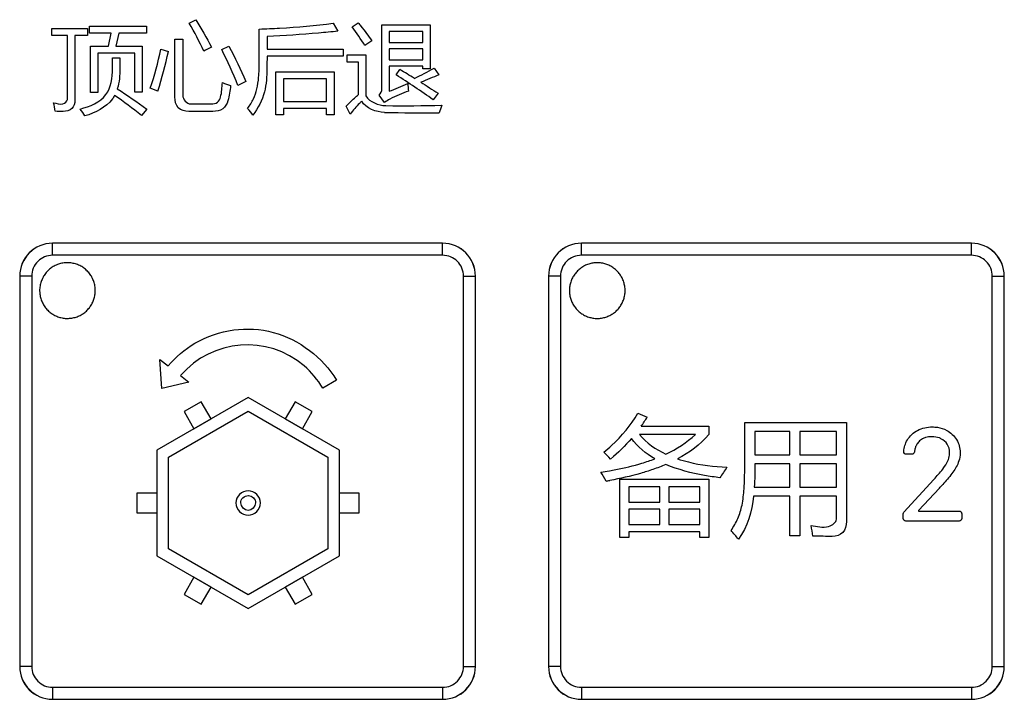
# Model space of a CAD drawing. Header units: millimetres. Extents: x 0 to 1189, y 0 to 841.
# Tile 19 of 64: x 220 to 255, y 320 to 344. Entities that reach past the tile are written whole.
import ezdxf

# ---------------------------------------------------------------- set-up
doc = ezdxf.new("R2010")
doc.units = ezdxf.units.MM
doc.header["$LTSCALE"] = 65.395
doc.layers.add('NC500E-SECONDXF_CONTINUOUS_LINE', color=7, linetype='CONTINUOUS')

msp = doc.modelspace()

# ---------------------------------------------------------------- linework, layer by layer
at = {"layer": 'NC500E-SECONDXF_CONTINUOUS_LINE', "color": 7, "linetype": 'Continuous'}
for p, q in [((220.937, 343.521), (220.937, 343.772)), ((220.937, 343.772), (222.218, 343.772)), ((222.218, 343.772), (222.218, 343.521)), ((222.284, 343.607), (222.284, 343.855)), ((222.284, 343.855), (224.337, 343.855)), ((224.337, 343.855), (224.337, 343.607)), ((225.87, 343.969), (226.111, 344.093)), ((231.045, 343.965), (231.21, 343.679)), ((231.72, 343.838), (231.94, 343.986)), ((232.791, 341.616), (232.791, 343.903)), ((232.791, 343.903), (234.524, 343.903)), ((234.524, 343.903), (234.524, 342.332)), ((221.491, 343.521), (220.937, 343.521)), ((221.491, 341.233), (221.491, 343.521)), ((221.76, 343.521), (221.76, 341.209)), ((222.218, 343.521), (221.76, 343.521)), ((223.062, 343.607), (222.284, 343.607)), ((222.966, 343.142), (223.062, 343.607)), ((223.341, 343.607), (223.231, 343.142)), ((224.337, 343.607), (223.341, 343.607)), ((228.385, 342.598), (228.385, 343.759)), ((228.664, 343.493), (228.664, 343.039)), ((233.053, 343.669), (233.053, 343.276)), ((234.266, 343.669), (233.053, 343.669)), ((234.266, 343.276), (234.266, 343.669)), ((222.322, 341.478), (222.322, 343.142)), ((222.322, 343.142), (222.966, 343.142)), ((223.231, 343.142), (224.182, 343.142)), ((224.182, 343.142), (224.182, 341.492)), ((225.353, 341.316), (225.353, 343.4)), ((225.353, 343.4), (225.639, 343.4)), ((225.639, 343.4), (225.639, 341.382)), ((227.038, 343.018), (227.296, 343.139)), ((232.423, 343.335), (232.178, 343.163)), ((233.053, 343.276), (234.266, 343.276)), ((222.587, 342.894), (222.587, 341.478)), ((223.917, 342.894), (222.587, 342.894)), ((223.114, 342.339), (223.114, 342.725)), ((223.114, 342.725), (223.379, 342.725)), ((223.379, 342.725), (223.379, 342.346)), ((223.917, 341.492), (223.917, 342.894)), ((224.847, 343.032), (225.122, 342.956)), ((228.664, 343.039), (231.393, 343.039)), ((231.393, 342.78), (228.664, 342.78)), ((231.393, 343.039), (231.393, 342.78)), ((231.541, 342.574), (231.541, 342.829)), ((231.541, 342.829), (232.216, 342.829)), ((232.216, 342.829), (232.216, 341.357)), ((233.053, 343.049), (233.053, 342.656)), ((234.266, 343.049), (233.053, 343.049)), ((234.266, 342.656), (234.266, 343.049)), ((231.951, 342.574), (231.541, 342.574)), ((231.951, 341.413), (231.951, 342.574)), ((233.053, 342.656), (234.266, 342.656)), ((233.053, 342.422), (233.053, 341.523)), ((234.266, 342.422), (233.053, 342.422)), ((234.266, 342.332), (234.266, 342.422)), ((228.981, 340.675), (228.981, 342.226)), ((228.981, 342.226), (231.076, 342.226)), ((231.076, 342.226), (231.076, 340.675)), ((233.298, 342.112), (233.439, 342.301)), ((234.524, 342.332), (234.266, 342.332)), ((234.662, 342.35), (234.838, 342.112)), ((227.906, 341.878), (227.62, 341.736)), ((229.257, 341.974), (229.257, 341.154)), ((230.8, 341.974), (229.257, 341.974)), ((230.8, 341.154), (230.8, 341.974)), ((222.587, 341.478), (222.322, 341.478)), ((224.182, 341.492), (223.917, 341.492)), ((224.743, 341.53), (224.468, 341.637)), ((232.888, 341.123), (232.691, 341.382)), ((234.807, 341.454), (234.634, 341.213)), ((225.918, 341.068), (226.659, 341.068)), ((229.257, 341.154), (230.8, 341.154)), ((231.651, 340.706), (231.51, 340.992)), ((224.347, 340.882), (224.154, 340.651)), ((226.714, 340.799), (225.849, 340.799)), ((229.257, 340.675), (228.981, 340.675)), ((229.257, 340.91), (229.257, 340.675)), ((230.8, 340.91), (229.257, 340.91)), ((230.8, 340.675), (230.8, 340.91)), ((231.076, 340.675), (230.8, 340.675)), ((220.961, 336.067), (220.959, 336.069)), ((234.971, 336.069), (220.959, 336.069)), ((220.961, 335.637), (220.961, 336.067)), ((234.97, 336.067), (220.961, 336.067)), ((234.97, 336.067), (234.971, 336.069)), ((234.97, 335.637), (234.97, 336.067)), ((239.956, 336.067), (239.955, 336.069)), ((253.967, 336.069), (239.955, 336.069)), ((239.956, 335.637), (239.956, 336.067)), ((253.965, 336.067), (239.956, 336.067)), ((253.965, 336.067), (253.967, 336.069)), ((253.965, 335.637), (253.965, 336.067)), ((234.97, 335.637), (220.961, 335.637)), ((253.965, 335.637), (239.956, 335.637)), ((221.094, 335.284), (221.057, 335.267)), ((221.133, 335.3), (221.094, 335.284)), ((221.172, 335.314), (221.133, 335.3)), ((221.211, 335.327), (221.172, 335.314)), ((221.251, 335.338), (221.211, 335.327)), ((221.291, 335.348), (221.251, 335.338)), ((221.332, 335.355), (221.291, 335.348)), ((221.372, 335.362), (221.332, 335.355)), ((221.414, 335.366), (221.372, 335.362)), ((221.455, 335.369), (221.414, 335.366)), ((221.496, 335.37), (221.455, 335.369)), ((221.537, 335.369), (221.496, 335.37)), ((221.578, 335.366), (221.537, 335.369)), ((221.619, 335.362), (221.578, 335.366)), ((221.66, 335.355), (221.619, 335.362)), ((221.701, 335.347), (221.66, 335.355)), ((221.741, 335.338), (221.701, 335.347)), ((221.781, 335.327), (221.741, 335.338)), ((221.82, 335.314), (221.781, 335.327)), ((221.859, 335.3), (221.82, 335.314)), ((221.897, 335.284), (221.859, 335.3)), ((221.935, 335.267), (221.897, 335.284)), ((240.143, 335.292), (240.107, 335.276)), ((240.18, 335.306), (240.143, 335.292)), ((240.217, 335.319), (240.18, 335.306)), ((240.254, 335.331), (240.217, 335.319)), ((240.292, 335.341), (240.254, 335.331)), ((240.33, 335.349), (240.292, 335.341)), ((240.369, 335.356), (240.33, 335.349)), ((240.408, 335.362), (240.369, 335.356)), ((240.447, 335.366), (240.408, 335.362)), ((240.486, 335.368), (240.447, 335.366)), ((240.525, 335.369), (240.486, 335.368)), ((240.564, 335.368), (240.525, 335.369)), ((240.603, 335.366), (240.564, 335.368)), ((240.642, 335.362), (240.603, 335.366)), ((240.681, 335.356), (240.642, 335.362)), ((240.72, 335.349), (240.681, 335.356)), ((240.758, 335.341), (240.72, 335.349)), ((240.796, 335.331), (240.758, 335.341)), ((240.834, 335.319), (240.796, 335.331)), ((240.871, 335.306), (240.834, 335.319)), ((240.907, 335.292), (240.871, 335.306)), ((240.943, 335.276), (240.907, 335.292)), ((220.682, 334.95), (220.659, 334.916)), ((220.707, 334.984), (220.682, 334.95)), ((220.733, 335.016), (220.707, 334.984)), ((220.76, 335.047), (220.733, 335.016)), ((220.788, 335.076), (220.76, 335.047)), ((220.818, 335.105), (220.788, 335.076)), ((220.849, 335.132), (220.818, 335.105)), ((220.881, 335.158), (220.849, 335.132)), ((220.915, 335.183), (220.881, 335.158)), ((220.949, 335.206), (220.915, 335.183)), ((220.984, 335.228), (220.949, 335.206)), ((221.02, 335.248), (220.984, 335.228)), ((221.057, 335.267), (221.02, 335.248)), ((221.971, 335.248), (221.935, 335.267)), ((222.007, 335.228), (221.971, 335.248)), ((222.043, 335.206), (222.007, 335.228)), ((222.077, 335.183), (222.043, 335.206)), ((222.11, 335.158), (222.077, 335.183)), ((222.142, 335.132), (222.11, 335.158)), ((222.173, 335.105), (222.142, 335.132)), ((222.203, 335.076), (222.173, 335.105)), ((222.231, 335.047), (222.203, 335.076)), ((222.259, 335.016), (222.231, 335.047)), ((222.284, 334.984), (222.259, 335.016)), ((222.309, 334.95), (222.284, 334.984)), ((222.332, 334.916), (222.309, 334.95)), ((239.717, 334.957), (239.694, 334.924)), ((239.74, 334.988), (239.717, 334.957)), ((239.765, 335.018), (239.74, 334.988)), ((239.791, 335.048), (239.765, 335.018)), ((239.818, 335.076), (239.791, 335.048)), ((239.846, 335.103), (239.818, 335.076)), ((239.876, 335.129), (239.846, 335.103)), ((239.906, 335.154), (239.876, 335.129)), ((239.938, 335.177), (239.906, 335.154)), ((239.97, 335.2), (239.938, 335.177)), ((240.003, 335.221), (239.97, 335.2)), ((240.037, 335.24), (240.003, 335.221)), ((240.072, 335.259), (240.037, 335.24)), ((240.107, 335.276), (240.072, 335.259)), ((240.979, 335.259), (240.943, 335.276)), ((241.014, 335.24), (240.979, 335.259)), ((241.048, 335.221), (241.014, 335.24)), ((241.081, 335.2), (241.048, 335.221)), ((241.113, 335.177), (241.081, 335.2)), ((241.144, 335.154), (241.113, 335.177)), ((241.175, 335.129), (241.144, 335.154)), ((241.204, 335.103), (241.175, 335.129)), ((241.232, 335.076), (241.204, 335.103)), ((241.259, 335.048), (241.232, 335.076)), ((241.285, 335.018), (241.259, 335.048)), ((241.31, 334.988), (241.285, 335.018)), ((241.334, 334.957), (241.31, 334.988)), ((241.356, 334.924), (241.334, 334.957)), ((219.779, 334.889), (219.779, 320.877)), ((219.781, 334.887), (219.779, 334.889)), ((219.781, 334.887), (219.781, 320.879)), ((220.211, 334.887), (219.781, 334.887)), ((220.211, 334.887), (220.211, 320.879)), ((220.517, 334.574), (220.51, 334.534)), ((220.527, 334.614), (220.517, 334.574)), ((220.538, 334.654), (220.527, 334.614)), ((220.551, 334.694), (220.538, 334.654)), ((220.565, 334.732), (220.551, 334.694)), ((220.581, 334.771), (220.565, 334.732)), ((220.598, 334.808), (220.581, 334.771)), ((220.617, 334.845), (220.598, 334.808)), ((220.637, 334.881), (220.617, 334.845)), ((220.659, 334.916), (220.637, 334.881)), ((222.354, 334.881), (222.332, 334.916)), ((222.374, 334.845), (222.354, 334.881)), ((222.393, 334.808), (222.374, 334.845)), ((222.41, 334.771), (222.393, 334.808)), ((222.426, 334.732), (222.41, 334.771)), ((222.441, 334.694), (222.426, 334.732)), ((222.453, 334.654), (222.441, 334.694)), ((222.464, 334.614), (222.453, 334.654)), ((222.474, 334.574), (222.464, 334.614)), ((222.482, 334.534), (222.474, 334.574)), ((235.719, 320.879), (235.719, 334.887)), ((235.719, 334.887), (236.149, 334.887)), ((236.149, 334.887), (236.151, 334.889)), ((236.149, 320.879), (236.149, 334.887)), ((236.151, 320.877), (236.151, 334.889)), ((238.775, 334.889), (238.775, 320.877)), ((238.777, 334.887), (238.775, 334.889)), ((238.777, 334.887), (238.777, 320.879)), ((239.206, 334.887), (238.777, 334.887)), ((239.206, 334.887), (239.206, 320.879)), ((239.554, 334.602), (239.545, 334.564)), ((239.564, 334.64), (239.554, 334.602)), ((239.575, 334.677), (239.564, 334.64)), ((239.588, 334.715), (239.575, 334.677)), ((239.602, 334.751), (239.588, 334.715)), ((239.618, 334.787), (239.602, 334.751)), ((239.635, 334.823), (239.618, 334.787)), ((239.654, 334.857), (239.635, 334.823)), ((239.673, 334.891), (239.654, 334.857)), ((239.694, 334.924), (239.673, 334.891)), ((241.377, 334.891), (241.356, 334.924)), ((241.397, 334.857), (241.377, 334.891)), ((241.415, 334.822), (241.397, 334.857)), ((241.432, 334.787), (241.415, 334.822)), ((241.448, 334.751), (241.432, 334.787)), ((241.462, 334.715), (241.448, 334.751)), ((241.475, 334.677), (241.462, 334.715)), ((241.487, 334.64), (241.475, 334.677)), ((241.497, 334.602), (241.487, 334.64)), ((241.506, 334.564), (241.497, 334.602)), ((254.715, 320.879), (254.715, 334.887)), ((254.715, 334.887), (255.145, 334.887)), ((255.145, 334.887), (255.146, 334.889)), ((255.145, 320.879), (255.145, 334.887)), ((255.146, 320.877), (255.146, 334.889)), ((220.499, 334.452), (220.496, 334.411)), ((220.496, 334.411), (220.496, 334.369)), ((220.496, 334.369), (220.496, 334.346)), ((220.496, 334.346), (220.497, 334.323)), ((220.497, 334.323), (220.499, 334.282)), ((220.503, 334.493), (220.499, 334.452)), ((220.499, 334.282), (220.504, 334.242)), ((220.51, 334.534), (220.503, 334.493)), ((220.504, 334.242), (220.51, 334.201)), ((222.488, 334.493), (222.482, 334.534)), ((222.483, 334.213), (222.488, 334.252)), ((222.492, 334.452), (222.488, 334.493)), ((222.488, 334.252), (222.493, 334.291)), ((222.495, 334.411), (222.492, 334.452)), ((222.493, 334.291), (222.495, 334.33)), ((222.496, 334.369), (222.495, 334.411)), ((222.495, 334.33), (222.496, 334.369)), ((239.526, 334.408), (239.525, 334.369)), ((239.525, 334.369), (239.526, 334.33)), ((239.528, 334.447), (239.526, 334.408)), ((239.526, 334.33), (239.528, 334.291)), ((239.532, 334.486), (239.528, 334.447)), ((239.528, 334.291), (239.532, 334.252)), ((239.538, 334.525), (239.532, 334.486)), ((239.532, 334.252), (239.538, 334.213)), ((239.545, 334.564), (239.538, 334.525)), ((241.513, 334.525), (241.506, 334.564)), ((241.518, 334.486), (241.513, 334.525)), ((241.513, 334.213), (241.518, 334.252)), ((241.522, 334.447), (241.518, 334.486)), ((241.518, 334.252), (241.522, 334.291)), ((241.525, 334.408), (241.522, 334.447)), ((241.522, 334.291), (241.525, 334.33)), ((241.525, 334.369), (241.525, 334.408)), ((241.525, 334.33), (241.525, 334.369)), ((220.51, 334.201), (220.518, 334.161)), ((220.518, 334.161), (220.528, 334.121)), ((220.528, 334.121), (220.539, 334.081)), ((220.539, 334.081), (220.552, 334.042)), ((220.552, 334.042), (220.566, 334.004)), ((220.566, 334.004), (220.582, 333.966)), ((220.582, 333.966), (220.599, 333.929)), ((220.599, 333.929), (220.618, 333.892)), ((220.618, 333.892), (220.638, 333.856)), ((222.347, 333.847), (222.367, 333.881)), ((222.367, 333.881), (222.386, 333.916)), ((222.386, 333.916), (222.403, 333.951)), ((222.403, 333.951), (222.419, 333.987)), ((222.419, 333.987), (222.433, 334.024)), ((222.433, 334.024), (222.446, 334.061)), ((222.446, 334.061), (222.457, 334.098)), ((222.457, 334.098), (222.467, 334.136)), ((222.467, 334.136), (222.476, 334.175)), ((222.476, 334.175), (222.483, 334.213)), ((239.538, 334.213), (239.545, 334.174)), ((239.545, 334.174), (239.554, 334.136)), ((239.554, 334.136), (239.564, 334.098)), ((239.564, 334.098), (239.575, 334.06)), ((239.575, 334.06), (239.588, 334.023)), ((239.588, 334.023), (239.602, 333.987)), ((239.602, 333.987), (239.618, 333.951)), ((239.618, 333.951), (239.635, 333.915)), ((239.635, 333.915), (239.654, 333.881)), ((239.654, 333.881), (239.673, 333.847)), ((241.377, 333.847), (241.397, 333.881)), ((241.397, 333.881), (241.415, 333.915)), ((241.415, 333.915), (241.432, 333.951)), ((241.432, 333.951), (241.448, 333.987)), ((241.448, 333.987), (241.462, 334.023)), ((241.462, 334.023), (241.475, 334.06)), ((241.475, 334.06), (241.487, 334.098)), ((241.487, 334.098), (241.497, 334.136)), ((241.497, 334.136), (241.506, 334.174)), ((241.506, 334.174), (241.513, 334.213)), ((220.638, 333.856), (220.66, 333.821)), ((220.66, 333.821), (220.683, 333.787)), ((220.683, 333.787), (220.707, 333.754)), ((220.707, 333.754), (220.733, 333.723)), ((220.733, 333.723), (220.76, 333.692)), ((220.76, 333.692), (220.788, 333.662)), ((220.788, 333.662), (220.817, 333.635)), ((220.817, 333.635), (220.846, 333.609)), ((220.846, 333.609), (220.877, 333.584)), ((220.877, 333.584), (220.908, 333.561)), ((220.908, 333.561), (220.94, 333.538)), ((220.94, 333.538), (220.973, 333.517)), ((220.973, 333.517), (221.007, 333.498)), ((221.984, 333.498), (222.018, 333.517)), ((222.018, 333.517), (222.051, 333.538)), ((222.051, 333.538), (222.084, 333.561)), ((222.084, 333.561), (222.115, 333.584)), ((222.115, 333.584), (222.145, 333.609)), ((222.145, 333.609), (222.174, 333.635)), ((222.174, 333.635), (222.203, 333.662)), ((222.203, 333.662), (222.23, 333.69)), ((222.23, 333.69), (222.256, 333.72)), ((222.256, 333.72), (222.281, 333.75)), ((222.281, 333.75), (222.304, 333.782)), ((222.304, 333.782), (222.327, 333.814)), ((222.327, 333.814), (222.347, 333.847)), ((239.673, 333.847), (239.694, 333.814)), ((239.694, 333.814), (239.717, 333.781)), ((239.717, 333.781), (239.74, 333.75)), ((239.74, 333.75), (239.765, 333.719)), ((239.765, 333.719), (239.791, 333.69)), ((239.791, 333.69), (239.818, 333.662)), ((239.818, 333.662), (239.846, 333.635)), ((239.846, 333.635), (239.876, 333.609)), ((239.876, 333.609), (239.906, 333.584)), ((239.906, 333.584), (239.938, 333.561)), ((239.938, 333.561), (239.97, 333.538)), ((239.97, 333.538), (240.003, 333.517)), ((240.003, 333.517), (240.037, 333.497)), ((241.014, 333.497), (241.048, 333.517)), ((241.048, 333.517), (241.081, 333.538)), ((241.081, 333.538), (241.113, 333.561)), ((241.113, 333.561), (241.144, 333.584)), ((241.144, 333.584), (241.175, 333.609)), ((241.175, 333.609), (241.204, 333.635)), ((241.204, 333.635), (241.232, 333.662)), ((241.232, 333.662), (241.259, 333.69)), ((241.259, 333.69), (241.285, 333.719)), ((241.285, 333.719), (241.31, 333.75)), ((241.31, 333.75), (241.334, 333.781)), ((241.334, 333.781), (241.356, 333.814)), ((241.356, 333.814), (241.377, 333.847)), ((221.007, 333.498), (221.042, 333.479)), ((221.042, 333.479), (221.077, 333.462)), ((221.077, 333.462), (221.114, 333.446)), ((221.114, 333.446), (221.15, 333.432)), ((221.15, 333.432), (221.187, 333.419)), ((221.187, 333.419), (221.225, 333.408)), ((221.225, 333.408), (221.263, 333.398)), ((221.263, 333.398), (221.301, 333.389)), ((221.301, 333.389), (221.34, 333.382)), ((221.34, 333.382), (221.379, 333.376)), ((221.379, 333.376), (221.418, 333.372)), ((221.418, 333.372), (221.457, 333.37)), ((221.457, 333.37), (221.496, 333.369)), ((221.496, 333.369), (221.535, 333.37)), ((221.535, 333.37), (221.574, 333.373)), ((221.574, 333.373), (221.613, 333.376)), ((221.613, 333.376), (221.652, 333.382)), ((221.652, 333.382), (221.691, 333.389)), ((221.691, 333.389), (221.729, 333.398)), ((221.729, 333.398), (221.767, 333.408)), ((221.767, 333.408), (221.804, 333.419)), ((221.804, 333.419), (221.842, 333.432)), ((221.842, 333.432), (221.878, 333.446)), ((221.878, 333.446), (221.914, 333.462)), ((221.914, 333.462), (221.949, 333.479)), ((221.949, 333.479), (221.984, 333.498)), ((240.037, 333.497), (240.072, 333.479)), ((240.072, 333.479), (240.107, 333.462)), ((240.107, 333.462), (240.143, 333.446)), ((240.143, 333.446), (240.18, 333.432)), ((240.18, 333.432), (240.217, 333.419)), ((240.217, 333.419), (240.254, 333.407)), ((240.254, 333.407), (240.292, 333.397)), ((240.292, 333.397), (240.33, 333.389)), ((240.33, 333.389), (240.369, 333.382)), ((240.369, 333.382), (240.408, 333.376)), ((240.408, 333.376), (240.447, 333.372)), ((240.447, 333.372), (240.486, 333.37)), ((240.486, 333.37), (240.525, 333.369)), ((240.525, 333.369), (240.564, 333.37)), ((240.564, 333.37), (240.603, 333.372)), ((240.603, 333.372), (240.642, 333.376)), ((240.642, 333.376), (240.681, 333.382)), ((240.681, 333.382), (240.72, 333.389)), ((240.72, 333.389), (240.758, 333.397)), ((240.758, 333.397), (240.796, 333.407)), ((240.796, 333.407), (240.834, 333.419)), ((240.834, 333.419), (240.871, 333.432)), ((240.871, 333.432), (240.907, 333.446)), ((240.907, 333.446), (240.943, 333.462)), ((240.943, 333.462), (240.979, 333.479)), ((240.979, 333.479), (241.014, 333.497)), ((224.88, 330.858), (224.818, 331.898)), ((224.818, 331.898), (225.111, 331.665)), ((225.851, 331.086), (224.88, 330.858)), ((225.561, 331.318), (225.851, 331.086)), ((231.154, 331.155), (230.665, 330.868)), ((227.986, 330.535), (224.703, 328.641)), ((226.297, 330.38), (225.682, 330.025)), ((226.652, 329.765), (226.297, 330.38)), ((231.269, 328.641), (227.986, 330.535)), ((229.675, 330.38), (229.32, 329.765)), ((230.29, 330.025), (229.675, 330.38)), ((225.127, 328.395), (227.986, 330.046)), ((225.682, 330.025), (226.036, 329.41)), ((227.986, 330.046), (230.844, 328.395)), ((229.935, 329.41), (230.29, 330.025)), ((226.036, 329.41), (226.652, 329.765)), ((229.32, 329.765), (229.935, 329.41)), ((241.98, 329.966), (242.316, 329.823)), ((245.823, 328.04), (245.823, 329.639)), ((245.823, 329.639), (249.473, 329.639)), ((249.473, 329.639), (249.473, 326.079)), ((242.104, 329.5), (244.529, 329.5)), ((244.529, 329.5), (244.529, 329.2)), ((246.181, 329.308), (246.181, 328.475)), ((247.44, 329.308), (246.181, 329.308)), ((247.44, 328.475), (247.44, 329.308)), ((247.798, 329.308), (247.798, 328.475)), ((249.115, 329.308), (247.798, 329.308)), ((249.115, 328.475), (249.115, 329.308)), ((244.049, 329.205), (242.041, 329.205)), ((224.703, 328.641), (224.703, 324.85)), ((231.269, 324.85), (231.269, 328.641)), ((225.127, 325.094), (225.127, 328.395)), ((230.844, 328.395), (230.844, 325.094)), ((246.181, 328.475), (247.44, 328.475)), ((247.798, 328.475), (249.115, 328.475)), ((251.822, 328.492), (251.628, 328.492)), ((247.44, 328.152), (246.181, 328.152)), ((247.44, 327.315), (247.44, 328.152)), ((247.798, 328.152), (247.798, 327.315)), ((249.115, 328.152), (247.798, 328.152)), ((249.115, 327.315), (249.115, 328.152)), ((241.34, 325.51), (241.34, 327.597)), ((241.34, 327.597), (244.529, 327.597)), ((244.529, 327.597), (244.529, 325.51)), ((251.54, 326.415), (252.617, 327.593)), ((241.662, 327.328), (241.662, 326.777)), ((242.773, 327.328), (241.662, 327.328)), ((242.773, 326.777), (242.773, 327.328)), ((243.095, 327.328), (243.095, 326.777)), ((244.206, 327.328), (243.095, 327.328)), ((244.206, 326.777), (244.206, 327.328)), ((246.161, 327.315), (247.44, 327.315)), ((247.798, 327.315), (249.115, 327.315)), ((252.819, 327.28), (252.07, 326.479)), ((223.993, 327.1), (223.993, 326.39)), ((224.703, 327.1), (223.993, 327.1)), ((231.979, 327.1), (231.269, 327.1)), ((231.979, 326.39), (231.979, 327.1)), ((247.44, 326.992), (246.136, 326.992)), ((247.44, 325.568), (247.44, 326.992)), ((247.798, 326.992), (247.798, 325.568)), ((249.115, 326.992), (247.798, 326.992)), ((249.115, 326.168), (249.115, 326.992)), ((241.662, 326.777), (242.773, 326.777)), ((241.662, 326.522), (241.662, 325.976)), ((242.773, 326.522), (241.662, 326.522)), ((242.773, 325.976), (242.773, 326.522)), ((243.095, 326.777), (244.206, 326.777)), ((243.095, 326.522), (243.095, 325.976)), ((244.206, 326.522), (243.095, 326.522)), ((244.206, 325.976), (244.206, 326.522)), ((252.07, 326.479), (252.07, 326.453)), ((252.07, 326.453), (253.524, 326.453)), ((223.993, 326.39), (224.703, 326.39)), ((231.269, 326.39), (231.979, 326.39)), ((251.516, 326.191), (251.516, 326.352)), ((253.524, 326.094), (251.61, 326.094)), ((253.62, 326.358), (253.62, 326.191)), ((241.662, 325.976), (242.773, 325.976)), ((243.095, 325.976), (244.206, 325.976)), ((241.662, 325.51), (241.34, 325.51)), ((241.662, 325.707), (241.662, 325.51)), ((244.206, 325.707), (241.662, 325.707)), ((244.206, 325.51), (244.206, 325.707)), ((244.529, 325.51), (244.206, 325.51)), ((247.798, 325.568), (247.44, 325.568)), ((227.986, 323.444), (225.127, 325.094)), ((230.844, 325.094), (227.986, 323.444)), ((224.703, 324.85), (227.986, 322.955)), ((227.986, 322.955), (231.269, 324.85)), ((226.036, 324.079), (225.682, 323.464)), ((226.652, 323.724), (226.036, 324.079)), ((229.935, 324.079), (229.32, 323.724)), ((230.29, 323.464), (229.935, 324.079)), ((226.297, 323.11), (226.652, 323.724)), ((229.32, 323.724), (229.675, 323.11)), ((225.682, 323.464), (226.297, 323.11)), ((229.675, 323.11), (230.29, 323.464)), ((219.781, 320.879), (219.779, 320.877)), ((220.211, 320.879), (219.781, 320.879)), ((235.719, 320.879), (236.149, 320.879)), ((236.149, 320.879), (236.151, 320.877)), ((238.777, 320.879), (238.775, 320.877)), ((239.206, 320.879), (238.777, 320.879)), ((254.715, 320.879), (255.145, 320.879)), ((255.145, 320.879), (255.146, 320.877)), ((220.961, 320.129), (220.961, 319.699)), ((220.961, 320.129), (234.97, 320.129)), ((234.97, 320.129), (234.97, 319.699)), ((239.956, 320.129), (239.956, 319.699)), ((239.956, 320.129), (253.965, 320.129)), ((253.965, 320.129), (253.965, 319.699)), ((220.961, 319.699), (220.959, 319.697)), ((220.959, 319.697), (234.971, 319.697)), ((220.961, 319.699), (234.97, 319.699)), ((234.97, 319.699), (234.971, 319.697)), ((239.956, 319.699), (239.955, 319.697)), ((239.955, 319.697), (253.967, 319.697)), ((239.956, 319.699), (253.965, 319.699)), ((253.965, 319.699), (253.967, 319.697))]:
    msp.add_line(p, q, dxfattribs=at)
for centre, radius, start, end in [((210.009, 346.208), 15.459, 342.3846, 347.8562), ((214.38, 336.495), 14.24, 21.5988, 27.2651), ((108.869, 136.382), 240.667, 58.68443, 58.82833), ((227.037, 356.366), 15.957, 295.6971, 298.5466), ((264.454, 268.489), 79.356, 111.91381, 112.42145), ((229.105, 346.883), 5.446, 247.9259, 251.2524), ((237.097, 341.879), 3.373, 181.3028, 185.9359), ((216.359, 331.229), 12.229, 50.3961, 56.0608), ((233.599, 389.914), 48.909, 269.2115, 271.5727), ((234.342, 408.88), 68.131, 268.77357, 270.42216), ((220.961, 334.887), 1.18, 90.0088, 179.9912), ((234.969, 334.887), 1.18, 0.0088, 89.9912), ((239.957, 334.887), 1.18, 90.0088, 179.9912), ((253.965, 334.887), 1.18, 0.0088, 89.9912), ((220.961, 334.887), 0.75, 89.9998, 180.0002), ((234.97, 334.887), 0.75, 359.9998, 90.0002), ((239.956, 334.887), 0.75, 89.9998, 180.0002), ((253.965, 334.887), 0.75, 359.9998, 90.0002), ((227.952, 329.274), 3.146, 49.4889, 139.4772), ((227.928, 329.254), 3.177, 30.5392, 49.4015), ((238.233, 332.283), 4.767, 324.2844, 328.9277), ((236.963, 333.292), 6.059, 308.7808, 312.3104), ((240.094, 334.856), 6.987, 286.9556, 290.9205), ((238.892, 340.019), 12.294, 278.244, 279.6934), ((238.295, 342.275), 14.964, 279.8016, 280.3289), ((238.263, 340.782), 19.853, 317.1506, 317.3989), ((243.711, 335.772), 12.452, 317.3986, 317.7994), ((220.961, 320.879), 1.18, 180.0088, 269.9912), ((220.961, 320.879), 0.75, 179.9998, 270.0002), ((234.969, 320.879), 1.18, 270.0088, 359.9912), ((234.97, 320.879), 0.75, 269.9998, 0.0002), ((239.957, 320.879), 1.18, 180.0088, 269.9912), ((239.956, 320.879), 0.75, 179.9998, 270.0002), ((253.965, 320.879), 1.18, 270.0088, 359.9912), ((253.965, 320.879), 0.75, 269.9998, 0.0002)]:
    msp.add_arc(centre, radius, start, end, dxfattribs=at)
for centre, major_axis, start_param, end_param in [((220.96, 334.888), (0.835, -0.835), 2.356347, 3.926839), ((234.971, 334.888), (0.835, 0.835), -0.785246, 0.785246), ((239.955, 334.888), (0.835, -0.835), 2.356347, 3.926839), ((253.966, 334.888), (0.835, 0.835), -0.785246, 0.785246), ((220.96, 320.878), (0.835, 0.835), 2.356347, 3.926839), ((234.971, 320.878), (0.835, -0.835), -0.785246, 0.785246), ((239.955, 320.878), (0.835, 0.835), 2.356347, 3.926839), ((253.966, 320.878), (0.835, -0.835), -0.785246, 0.785246)]:
    msp.add_ellipse(centre, major_axis=major_axis, ratio=0.999695, start_param=start_param, end_param=end_param, dxfattribs=at)
for points in [[(226.39, 342.963), (226.235, 343.307), (226.062, 343.644), (225.87, 343.969)], [(226.111, 344.093), (226.305, 343.771), (226.492, 343.445), (226.666, 343.111)], [(232.178, 343.163), (232.032, 343.392), (231.883, 343.621), (231.72, 343.838)], [(226.666, 343.111), (226.573, 343.064), (226.481, 343.015), (226.39, 342.963)], [(227.296, 343.139), (227.514, 342.726), (227.715, 342.304), (227.906, 341.878)], [(224.468, 341.637), (224.628, 342.091), (224.751, 342.559), (224.847, 343.032)], [(223.379, 342.346), (223.379, 342.1), (223.359, 341.848), (223.286, 341.612)], [(234.634, 341.213), (234.2, 341.528), (233.751, 341.824), (233.298, 342.112)], [(233.053, 341.523), (233.279, 341.61), (233.503, 341.705), (233.725, 341.802)], [(234.186, 341.847), (234.394, 341.718), (234.602, 341.588), (234.807, 341.454)], [(223.286, 341.612), (223.648, 341.381), (224.003, 341.139), (224.347, 340.882)], [(225.639, 341.382), (225.639, 341.242), (225.778, 341.068), (225.918, 341.068)], [(228.567, 341.502), (228.491, 341.201), (228.333, 340.921), (228.158, 340.665)], [(232.216, 341.357), (232.358, 341.135), (232.662, 341.017), (232.926, 341.01)], [(232.691, 341.382), (232.753, 341.44), (232.791, 341.531), (232.791, 341.616)], [(221.054, 340.806), (221.042, 340.909), (221.024, 341.012), (220.999, 341.113)], [(232.884, 340.765), (232.58, 340.77), (232.224, 340.908), (232.064, 341.168)], [(234.941, 341.023), (234.91, 340.932), (234.878, 340.841), (234.844, 340.751)], [(221.336, 340.799), (221.242, 340.799), (221.148, 340.8), (221.054, 340.806)], [(222.122, 340.637), (222.072, 340.724), (222.016, 340.806), (221.956, 340.885)], [(228.158, 340.665), (228.1, 340.75), (228.036, 340.83), (227.968, 340.906)], [(241.041, 328.811), (241.41, 329.147), (241.739, 329.534), (241.98, 329.966)], [(241.759, 329.059), (241.528, 328.794), (241.273, 328.549), (241.004, 328.322)], [(242.589, 328.329), (242.27, 328.514), (241.973, 328.759), (241.759, 329.059)], [(242.041, 329.205), (242.294, 328.903), (242.632, 328.666), (242.988, 328.497)], [(242.988, 328.497), (243.372, 328.68), (243.741, 328.912), (244.049, 329.205)], [(244.529, 329.2), (244.227, 328.837), (243.83, 328.55), (243.413, 328.329)], [(241.004, 328.322), (240.926, 328.409), (240.844, 328.492), (240.758, 328.569)], [(240.843, 327.53), (240.786, 327.64), (240.722, 327.748), (240.655, 327.852)], [(245.182, 328.027), (245.096, 327.903), (245.011, 327.778), (244.932, 327.651)], [(246.181, 328.152), (246.19, 327.873), (246.184, 327.593), (246.161, 327.315)], [(242.082, 327.808), (241.719, 327.704), (241.35, 327.621), (240.978, 327.554)], [(246.136, 326.992), (246.092, 326.448), (245.925, 325.882), (245.594, 325.447)], [(251.516, 326.352), (251.516, 326.374), (251.525, 326.399), (251.54, 326.415)], [(251.543, 326.122), (251.526, 326.139), (251.516, 326.166), (251.516, 326.191)], [(251.61, 326.094), (251.586, 326.094), (251.56, 326.105), (251.543, 326.122)], [(245.594, 325.447), (245.511, 325.554), (245.422, 325.656), (245.33, 325.756)], [(248.273, 325.559), (248.254, 325.684), (248.23, 325.807), (248.206, 325.931)]]:
    msp.add_open_spline(points, degree=3, dxfattribs=at)
for points, knots in [([(228.385, 343.759), (228.629, 343.767), (229.518, 343.804), (230.405, 343.877), (231.045, 343.965)], [0, 0, 0, 0, 0.274612, 1, 1, 1, 1]), ([(231.94, 343.986), (231.973, 343.946), (232.14, 343.734), (232.297, 343.514), (232.423, 343.335)], [0, 0, 0, 0, 0.190531, 1, 1, 1, 1]), ([(231.21, 343.679), (230.979, 343.656), (230.132, 343.575), (229.282, 343.516), (228.664, 343.493)], [0, 0, 0, 0, 0.273058, 1, 1, 1, 1]), ([(228.664, 342.78), (228.664, 342.635), (228.655, 342.209), (228.647, 341.773), (228.567, 341.502)], [0, 0, 0, 0, 0.339278, 1, 1, 1, 1]), ([(227.968, 340.906), (228.046, 341.016), (228.18, 341.24), (228.317, 341.618), (228.376, 342.073), (228.385, 342.406), (228.385, 342.598)], [0, 0, 0, 0, 0.227988, 0.437864, 0.675506, 1, 1, 1, 1]), ([(221.956, 340.885), (222.295, 340.982), (223.013, 341.259), (223.114, 342.017), (223.114, 342.339)], [0, 0, 0, 0, 0.521844, 1, 1, 1, 1]), ([(226.659, 341.068), (226.739, 341.068), (226.911, 341.093), (227.044, 341.422), (227.043, 341.662), (227.059, 341.836)], [0, 0, 0, 0, 0.245599, 0.463098, 1, 1, 1, 1]), ([(227.355, 341.726), (227.329, 341.545), (227.311, 341.251), (227.104, 340.842), (226.839, 340.799), (226.714, 340.799)], [0, 0, 0, 0, 0.433977, 0.704265, 1, 1, 1, 1]), ([(223.186, 341.375), (223.165, 341.331), (222.932, 340.959), (222.492, 340.753), (222.122, 340.637)], [0, 0, 0, 0, 0.111056, 1, 1, 1, 1]), ([(225.849, 340.799), (225.718, 340.799), (225.413, 340.873), (225.353, 341.18), (225.353, 341.316)], [0, 0, 0, 0, 0.491851, 1, 1, 1, 1]), ([(231.51, 340.992), (231.557, 341.038), (231.703, 341.178), (231.85, 341.319), (231.951, 341.413)], [0, 0, 0, 0, 0.321796, 1, 1, 1, 1]), ([(233.742, 341.53), (233.517, 341.445), (233.219, 341.333), (232.949, 341.167), (232.888, 341.123)], [0, 0, 0, 0, 0.760037, 1, 1, 1, 1]), ([(220.999, 341.113), (221.105, 341.087), (221.284, 341.012), (221.491, 341.157), (221.491, 341.233)], [0, 0, 0, 0, 0.589868, 1, 1, 1, 1]), ([(221.76, 341.209), (221.76, 341.101), (221.7, 340.849), (221.448, 340.799), (221.336, 340.799)], [0, 0, 0, 0, 0.493467, 1, 1, 1, 1]), ([(232.064, 341.168), (232.037, 341.143), (231.891, 340.996), (231.759, 340.837), (231.651, 340.706)], [0, 0, 0, 0, 0.178937, 1, 1, 1, 1]), ([(225.111, 331.665), (225.381, 331.985), (226.091, 332.587), (227.438, 333.048), (229.385, 332.94), (230.674, 331.972), (231.154, 331.155)], [0, 0, 0, 0, 0.179753, 0.390449, 0.593861, 1, 1, 1, 1]), ([(251.533, 328.596), (251.546, 328.739), (251.64, 329.049), (252.022, 329.4), (252.437, 329.489), (252.682, 329.471), (252.743, 329.461)], [0, 0, 0, 0, 0.259603, 0.563822, 0.889706, 1, 1, 1, 1]), ([(252.743, 329.461), (252.86, 329.443), (253.131, 329.357), (253.473, 329.043), (253.569, 328.682), (253.56, 328.489), (253.557, 328.458)], [0, 0, 0, 0, 0.248304, 0.592731, 0.935576, 1, 1, 1, 1]), ([(252.075, 328.94), (252.042, 328.905), (251.988, 328.831), (251.934, 328.707), (251.926, 328.599), (251.894, 328.509), (251.845, 328.492), (251.822, 328.492)], [0, 0, 0, 0, 0.264043, 0.496079, 0.744128, 0.872912, 1, 1, 1, 1]), ([(252.315, 329.091), (252.278, 329.079), (252.19, 329.042), (252.114, 328.982), (252.075, 328.94)], [0, 0, 0, 0, 0.40283, 1, 1, 1, 1]), ([(252.815, 329.078), (252.729, 329.11), (252.56, 329.135), (252.389, 329.114), (252.315, 329.091)], [0, 0, 0, 0, 0.542874, 1, 1, 1, 1]), ([(253.178, 328.46), (253.182, 328.49), (253.19, 328.626), (253.13, 328.869), (252.946, 329.022), (252.834, 329.07), (252.815, 329.078)], [0, 0, 0, 0, 0.11632, 0.527717, 0.921123, 1, 1, 1, 1]), ([(251.628, 328.492), (251.603, 328.492), (251.55, 328.515), (251.532, 328.57), (251.533, 328.596)], [0, 0, 0, 0, 0.493966, 1, 1, 1, 1]), ([(243.413, 328.329), (243.541, 328.286), (244.118, 328.122), (244.719, 328.051), (245.182, 328.027)], [0, 0, 0, 0, 0.224961, 1, 1, 1, 1]), ([(253.557, 328.458), (253.549, 328.367), (253.491, 328.129), (253.261, 327.778), (253.051, 327.535), (252.936, 327.407)], [0, 0, 0, 0, 0.220543, 0.584284, 1, 1, 1, 1]), ([(252.955, 327.987), (253.02, 328.072), (253.119, 328.219), (253.169, 328.391), (253.178, 328.46)], [0, 0, 0, 0, 0.604124, 1, 1, 1, 1]), ([(240.962, 327.901), (241.039, 327.914), (241.433, 327.985), (241.824, 328.078), (242.132, 328.172)], [0, 0, 0, 0, 0.194948, 1, 1, 1, 1]), ([(242.99, 328.128), (242.837, 328.062), (242.537, 327.947), (242.23, 327.851), (242.082, 327.808)], [0, 0, 0, 0, 0.520537, 1, 1, 1, 1]), ([(244.932, 327.651), (244.746, 327.673), (244.086, 327.769), (243.431, 327.937), (242.99, 328.128)], [0, 0, 0, 0, 0.280367, 1, 1, 1, 1]), ([(245.33, 325.756), (245.426, 325.892), (245.592, 326.185), (245.748, 326.695), (245.811, 327.32), (245.823, 327.778), (245.823, 328.04)], [0, 0, 0, 0, 0.209816, 0.421079, 0.669028, 1, 1, 1, 1]), ([(252.617, 327.593), (252.726, 327.713), (252.842, 327.841), (252.949, 327.979), (252.955, 327.987)], [0, 0, 0, 0, 0.939579, 1, 1, 1, 1]), ([(227.986, 327.183), (227.872, 327.183), (227.642, 327.089), (227.501, 326.745), (227.642, 326.401), (227.872, 326.306), (227.986, 326.307)], [0, 0, 0, 0, 0.250182, 0.499662, 0.749679, 1, 1, 1, 1]), ([(227.986, 326.307), (228.101, 326.307), (228.329, 326.402), (228.471, 326.745), (228.329, 327.088), (228.101, 327.183), (227.986, 327.183)], [0, 0, 0, 0, 0.249799, 0.500339, 0.750341, 1, 1, 1, 1]), ([(227.986, 326.479), (227.857, 326.479), (227.658, 326.688), (227.78, 326.952), (227.921, 327.013), (227.994, 327.011), (227.998, 327.01)], [0, 0, 0, 0, 0.47335, 0.72929, 0.985832, 1, 1, 1, 1]), ([(227.998, 327.01), (228.062, 327.007), (228.194, 326.948), (228.313, 326.689), (228.115, 326.479), (227.986, 326.479)], [0, 0, 0, 0, 0.248624, 0.512736, 1, 1, 1, 1]), ([(253.524, 326.453), (253.548, 326.453), (253.599, 326.433), (253.62, 326.382), (253.62, 326.358)], [0, 0, 0, 0, 0.506895, 1, 1, 1, 1]), ([(248.206, 325.931), (248.416, 325.916), (248.736, 325.788), (249.115, 326.04), (249.115, 326.168)], [0, 0, 0, 0, 0.622477, 1, 1, 1, 1]), ([(253.62, 326.191), (253.62, 326.166), (253.6, 326.114), (253.548, 326.094), (253.524, 326.094)], [0, 0, 0, 0, 0.5, 1, 1, 1, 1]), ([(249.473, 326.079), (249.473, 325.939), (249.411, 325.619), (248.984, 325.53), (248.628, 325.553), (248.395, 325.555), (248.273, 325.559)], [0, 0, 0, 0, 0.276526, 0.541955, 0.758318, 1, 1, 1, 1])]:
    msp.add_open_spline(points, degree=3, knots=knots, dxfattribs=at)

doc.saveas('drawing.dxf')
